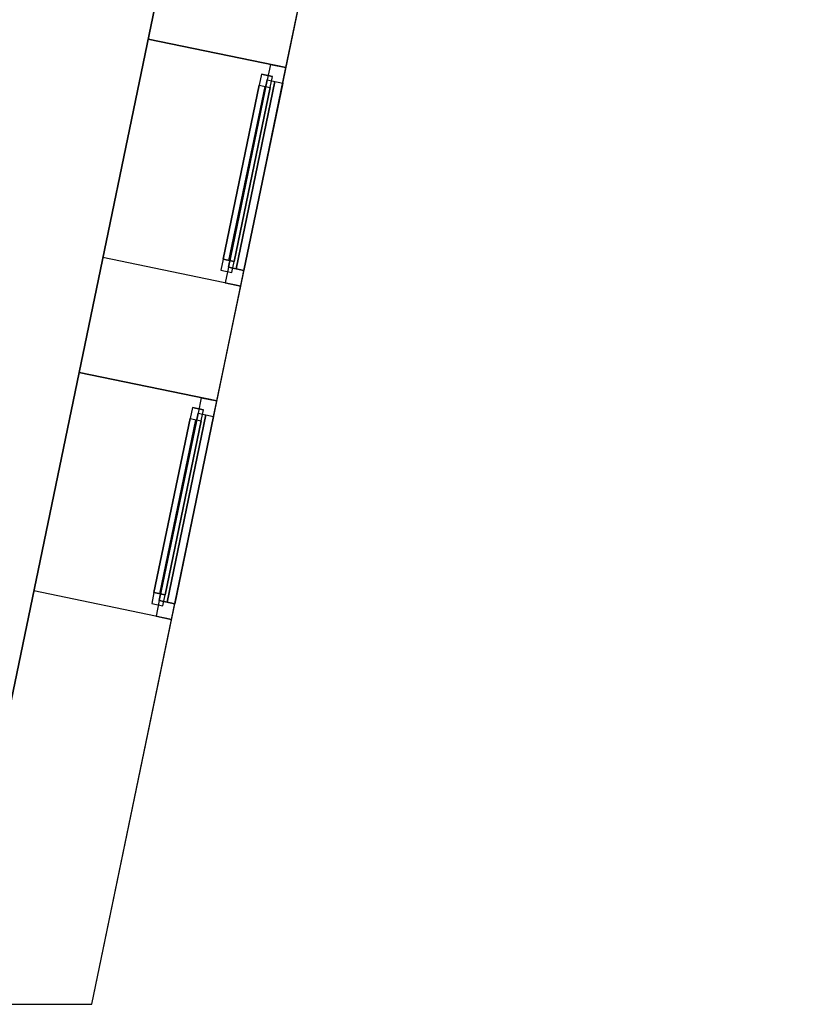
# Model space of a CAD drawing. Header units: metres. Extents: x 397.7 to 427.5, y 12.7 to 28.4.
# Tile 129 of 133: x 424 to 427.5, y 12.8 to 17.2. Entities that reach past the tile are written whole.
import ezdxf

# ---------------------------------------------------------------- set-up
doc = ezdxf.new("R2010")
doc.units = ezdxf.units.M
doc.layers.add('01_CARPINTERIA', color=5, linetype='Continuous', lineweight=25, true_color=0x0000ff)
doc.layers.add('01_SUELOS', color=7, linetype='Continuous', lineweight=25, true_color=0x007f00)
for name, color, linetype, lineweight in [('A-GENM-____-OTLN', 7, 'Continuous', 18), ('A-WALL-____-MCUT', 7, 'Continuous', 25), ('A-WALL-____-OTLN', 7, 'Continuous', 25)]:
    doc.layers.add(name, color=color, linetype=linetype, lineweight=lineweight)

# ---------------------------------------------------------------- blocks, each defined once
blk = doc.blocks.new('Family - Façana sur-est P4-153955-07_ENLLUMENAT_P4')
at = {"layer": 'A-WALL-____-MCUT', "color": 253, "true_color": 0xaaaaaa}
for p, q in [((1.7331, 0.62), (-0.1285, 0.62)), ((-0.1285, 0.62), (0, 0)), ((1.7331, 0), (1.7331, 0.62)), ((2.7167, 0.62), (2.7167, 0)), ((3.234, 0.62), (2.7167, 0.62)), ((3.234, 0), (3.234, 0.62)), ((4.2175, 0.62), (4.2175, 0)), ((5.8808, 0.62), (4.2175, 0.62)), ((0, 0), (1.7331, 0)), ((2.7167, 0), (3.234, 0)), ((4.2175, 0), (5.8808, 0))]:
    blk.add_line(p, q, dxfattribs=at)
at = {"layer": 'A-WALL-____-OTLN', "color": 253, "true_color": 0xaaaaaa}
for p, q in [((15.5861, 0.62), (-0.1285, 0.62)), ((-0.1285, 0.62), (0, 0)), ((1.7331, 0), (1.7331, 0.62)), ((2.7167, 0.62), (1.7331, 0.62)), ((2.7167, 0), (2.7167, 0.62)), ((3.234, 0), (3.234, 0.62)), ((4.2175, 0.62), (3.234, 0.62)), ((4.2175, 0), (4.2175, 0.62)), ((0, 0), (15.7146, 0)), ((1.7331, 0), (2.7167, 0)), ((3.234, 0), (4.2175, 0))]:
    blk.add_line(p, q, dxfattribs=at)
at = {"layer": 'A-WALL-____-OTLN', "color": 253, "lineweight": 18, "true_color": 0xaaaaaa}
blk.add_line((0, 0), (15.7146, 0), dxfattribs=at)
blk = doc.blocks.new('Family - Vano finestra P4-153957-07_ENLLUMENAT_P4')
at = {"layer": 'A-GENM-____-OTLN', "color": 253, "true_color": 0xaaaaaa}
for p, q in [((424.2348, 15.6266), (424.0353, 14.6635)), ((424.0353, 14.6635), (424.2348, 15.6266)), ((424.8419, 15.5008), (424.2348, 15.6266)), ((424.2348, 15.6266), (424.8419, 15.5008)), ((424.6424, 14.5377), (424.8419, 15.5008)), ((424.8419, 15.5008), (424.6424, 14.5377)), ((424.0353, 14.6635), (424.6424, 14.5377)), ((424.0353, 14.6635), (424.6424, 14.5377))]:
    blk.add_line(p, q, dxfattribs=at)
blk = doc.blocks.new('Family - Vano finestra P4-153961-07_ENLLUMENAT_P4')
at = {"layer": 'A-GENM-____-OTLN', "color": 253, "true_color": 0xaaaaaa}
for p, q in [((424.5394, 17.0962), (424.3398, 16.1331)), ((424.3398, 16.1331), (424.5394, 17.0962)), ((425.1465, 16.9703), (424.5394, 17.0962)), ((424.5394, 17.0962), (425.1465, 16.9703)), ((424.9469, 16.0073), (425.1465, 16.9703)), ((425.1465, 16.9703), (424.9469, 16.0073)), ((424.3398, 16.1331), (424.9469, 16.0073)), ((424.3398, 16.1331), (424.9469, 16.0073))]:
    blk.add_line(p, q, dxfattribs=at)
blk = doc.blocks.new('Forma directa - LONDR55-XX_ZZ-ARQ-CAA-M3D-Londres55-153871-07_ENLLUMENAT_P4')
at = {"layer": '01_CARPINTERIA', "color": 161, "true_color": 0xaaaaff}
for p, q in [((0.1, 0.1), (0.05, 0.1)), ((0.05, 0.1), (0.05, 0.05)), ((0.1, 0.1), (0.05, 0.1)), ((0.05, 0.1), (0.05, 0.05)), ((0.1, 0.1), (0.883524, 0.1)), ((0.883524, 0.1), (0.1, 0.1)), ((0.1, 0.1), (0.1, 0.05)), ((0.1, 0.05), (0.1, 0.1)), ((0.1, 0.05), (0.1, 0.1)), ((0.1, 0.1), (0.1, 0.05)), ((0.883524, 0.1), (0.883524, 0.05)), ((0.883524, 0.1), (0.883524, 0.05)), ((0.933524, 0.1), (0.883524, 0.1)), ((0.883524, 0.1), (0.883524, 0.05)), ((0.933524, 0.1), (0.883524, 0.1)), ((0.883524, 0.1), (0.883524, 0.05)), ((0.933524, 0.05), (0.933524, 0.1)), ((0.933524, 0.1), (0.933524, 0.05)), ((0.07, 0.07), (0, 0.07)), ((0, 0.07), (0, 0)), ((0.07, 0.07), (0, 0.07)), ((0, 0.07), (0, 0)), ((0.05, 0.05), (0.1, 0.05)), ((0.05, 0.05), (0.1, 0.05)), ((0.07, 0), (0.07, 0.07)), ((0.07, 0.07), (0.07, 0)), ((0.07, 0.07), (0.913524, 0.07)), ((0.913524, 0.07), (0.07, 0.07)), ((0.07, 0.07), (0.07, 0)), ((0.07, 0), (0.07, 0.07)), ((0.883524, 0.075), (0.1, 0.075)), ((0.883524, 0.075), (0.1, 0.075)), ((0.1, 0.05), (0.883524, 0.05)), ((0.883524, 0.05), (0.1, 0.05)), ((0.883524, 0.05), (0.933524, 0.05)), ((0.883524, 0.05), (0.933524, 0.05)), ((0.983524, 0.07), (0.913524, 0.07)), ((0.913524, 0.07), (0.913524, 0)), ((0.983524, 0.07), (0.913524, 0.07)), ((0.913524, 0.07), (0.913524, 0)), ((0.913524, 0.07), (0.913524, 0)), ((0.913524, 0.07), (0.913524, 0)), ((0.983524, 0), (0.983524, 0.07)), ((0.983524, 0.07), (0.983524, 0)), ((0, 0), (0.07, 0)), ((0, 0), (0.07, 0)), ((0.913524, 0.035), (0.07, 0.035)), ((0.07, 0.035), (0.913524, 0.035)), ((0.07, 0), (0.913524, 0)), ((0.913524, 0), (0.07, 0)), ((0.913524, 0), (0.983524, 0)), ((0.913524, 0), (0.983524, 0))]:
    blk.add_line(p, q, dxfattribs=at)
blk = doc.blocks.new('Forma directa - Finestra P4-154045-07_ENLLUMENAT_P4')
blk.add_blockref('Forma directa - LONDR55-XX_ZZ-ARQ-CAA-M3D-Londres55-153871-07_ENLLUMENAT_P4', (0, 0))
blk = doc.blocks.new('Forma directa - Finestra P4-154342-07_ENLLUMENAT_P4')
blk.add_blockref('Forma directa - LONDR55-XX_ZZ-ARQ-CAA-M3D-Londres55-153871-07_ENLLUMENAT_P4', (0, 0))
blk = doc.blocks.new('Family - LONDR55-XX_ZZ-ARQ-CAA-M3D-Londres55-154484-07_ENLLUMENAT_P4')
at = {"layer": '01_SUELOS', "color": 9, "true_color": 0xaad4aa}
for p, q in [((25.4182, 0), (28.518, 14.9576)), ((28.518, 14.9576), (25.4182, 0))]:
    blk.add_line(p, q, dxfattribs=at)
blk = doc.blocks.new('LONDR55-XX_ZZ-ARQ-CAA-M3D-Londres55_ifc-1-07_ENLLUMENAT_P4')
at = {"layer": '01_CARPINTERIA', "color": 253, "lineweight": 18, "true_color": 0xaaaaaa}
for name, p, rotation in [('Forma directa - Finestra P4-154342-07_ENLLUMENAT_P4', (424.9469, 16.0073), 78.29179146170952), ('Forma directa - Finestra P4-154045-07_ENLLUMENAT_P4', (424.6424, 14.5377), 78.29179146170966)]:
    blk.add_blockref(name, p, dxfattribs=dict(at, rotation=rotation))
at = {"layer": '01_SUELOS', "color": 253, "lineweight": 18, "true_color": 0xaaaaaa}
blk.add_blockref('Family - LONDR55-XX_ZZ-ARQ-CAA-M3D-Londres55-154484-07_ENLLUMENAT_P4', (398.2952, 13.1106), dxfattribs=at)
at = {"layer": 'A-GENM-____-OTLN', "color": 253, "lineweight": 18, "true_color": 0xaaaaaa}
for name in ['Family - Vano finestra P4-153961-07_ENLLUMENAT_P4', 'Family - Vano finestra P4-153957-07_ENLLUMENAT_P4']:
    blk.add_blockref(name, (0, 0), dxfattribs=at)
at = {"layer": 'A-WALL-____-OTLN', "color": 253, "lineweight": 18, "true_color": 0xaaaaaa, "rotation": 78.29179146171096}
blk.add_blockref('Family - Façana sur-est P4-153955-07_ENLLUMENAT_P4', (424.2907, 12.8406), dxfattribs=at)

msp = doc.modelspace()

# ---------------------------------------------------------------- block references
at = {"lineweight": 5}
msp.add_blockref('LONDR55-XX_ZZ-ARQ-CAA-M3D-Londres55_ifc-1-07_ENLLUMENAT_P4', (0, 0), dxfattribs=at)

doc.saveas('drawing.dxf')
